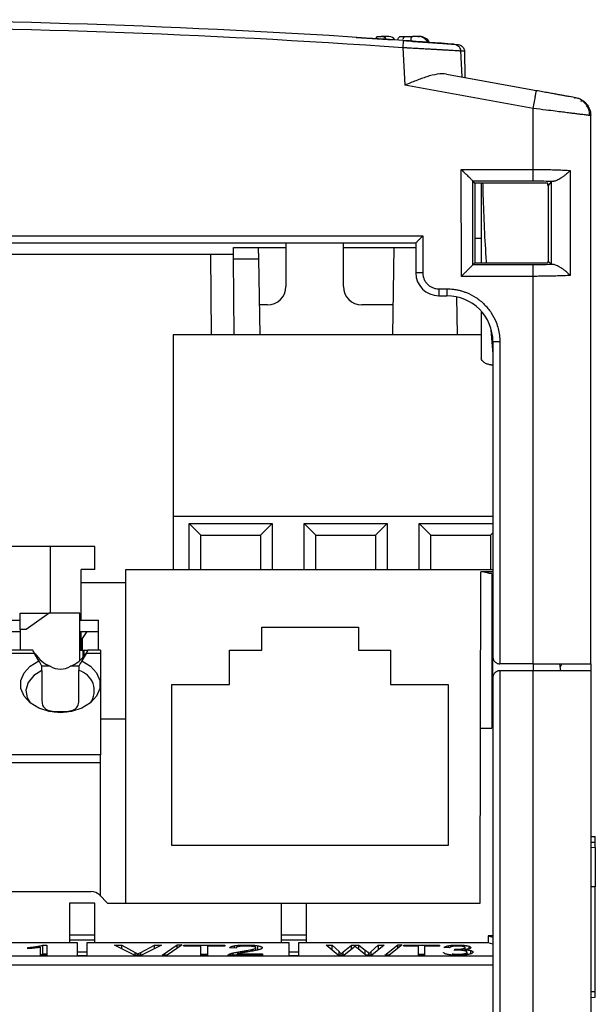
# Model space of a CAD drawing. Header units: inches. Extents: x 0 to 559, y 0 to 432.
# Tile 10 of 23: x 221 to 246, y 144 to 187. Entities that reach past the tile are written whole.
import ezdxf

# ---------------------------------------------------------------- set-up
doc = ezdxf.new("R2010")
doc.units = ezdxf.units.IN
doc.header["$LTSCALE"] = 10
doc.header["$MEASUREMENT"] = 0

msp = doc.modelspace()

# ---------------------------------------------------------------- linework, layer by layer
for p, q in [((235.358, 186.051), (236.966, 185.938)), ((236.305, 186.093), (236.435, 186.093)), ((236.78, 186.093), (236.435, 186.093)), ((237.291, 186.093), (237.513, 186.093)), ((237.513, 186.093), (237.676, 186.093)), ((237.726, 185.968), (237.726, 185.891)), ((237.823, 185.878), (239.785, 185.739)), ((238.031, 186.093), (237.85, 186.093)), ((238.031, 186.093), (238.107, 186.093)), ((237.38, 185.615), (237.466, 183.974)), ((239.892, 185.469), (239.951, 184.336)), ((240.062, 185.445), (240.082, 184.312)), ((239.277, 184.458), (243.191, 183.747)), ((243.048, 182.96), (237.466, 183.974)), ((244.414, 183.524), (244.685, 183.475)), ((244.808, 183.453), (244.891, 183.438)), ((244.884, 183.423), (244.838, 183.392)), ((244.891, 183.438), (245.029, 183.387)), ((243.048, 180.311), (243.048, 182.96)), ((245.537, 182.651), (245.537, 182.773)), ((245.537, 182.657), (245.537, 182.773)), ((245.548, 182.651), (245.456, 182.662)), ((245.548, 158.818), (245.548, 182.651)), ((239.923, 180.312), (243.048, 180.311)), ((239.925, 175.663), (239.923, 180.312)), ((244.654, 180.266), (244.65, 175.7)), ((240.42, 179.813), (243.048, 179.814)), ((240.423, 176.161), (240.42, 179.813)), ((240.514, 179.71), (240.42, 179.813)), ((243.834, 179.768), (243.698, 179.618)), ((243.834, 179.768), (243.832, 176.198)), ((243.682, 179.71), (240.514, 179.71)), ((240.514, 179.71), (240.515, 177.618)), ((240.783, 179.71), (240.784, 176.244)), ((243.682, 179.618), (243.682, 179.71)), ((184.848, 177.418), (238.248, 177.418)), ((238.248, 177.418), (238.248, 175.818)), ((240.515, 177.618), (240.515, 176.244)), ((240.515, 177.318), (240.784, 177.318)), ((185.148, 177.118), (237.948, 177.118)), ((230.019, 176.918), (231.098, 176.918)), ((231.098, 176.918), (232.298, 176.918)), ((232.298, 177.118), (232.298, 175.218)), ((234.798, 175.218), (234.798, 177.118)), ((234.798, 176.918), (236.998, 176.918)), ((236.998, 176.918), (236.931, 173.118)), ((236.998, 176.918), (237.948, 176.918)), ((237.948, 177.118), (237.948, 175.818)), ((230.022, 176.618), (218.548, 176.618)), ((229.022, 176.618), (229.052, 173.118)), ((230.023, 176.427), (231.106, 176.427)), ((230.052, 173.118), (230.023, 176.427)), ((231.106, 176.427), (231.164, 173.118)), ((240.515, 176.244), (240.423, 176.161)), ((243.048, 176.161), (240.423, 176.161)), ((240.515, 176.244), (241.298, 176.244)), ((241.298, 176.245), (243.682, 176.245)), ((241.298, 176.244), (241.298, 176.245)), ((243.682, 176.318), (243.682, 176.245)), ((243.698, 176.318), (243.682, 176.318)), ((243.698, 176.318), (243.832, 176.198)), ((238.248, 175.818), (237.948, 175.818)), ((243.048, 175.663), (239.925, 175.663)), ((243.048, 158.818), (243.048, 175.663)), ((238.948, 175.118), (239.298, 175.118)), ((238.948, 175.118), (238.948, 174.818)), ((239.298, 175.118), (239.298, 174.818)), ((238.948, 174.818), (239.298, 174.818)), ((239.764, 173.118), (239.735, 174.77)), ((231.498, 174.418), (231.141, 174.418)), ((236.954, 174.418), (235.598, 174.418)), ((240.785, 174.156), (240.785, 172.077)), ((240.785, 173.118), (227.398, 173.118)), ((227.398, 173.118), (227.398, 165.223)), ((241.203, 173.327), (241.298, 172.276)), ((241.298, 172.818), (241.298, 159.118)), ((241.598, 172.818), (241.298, 172.818)), ((241.598, 172.818), (241.598, 158.818)), ((241.223, 171.818), (241.298, 171.818)), ((241.298, 165.223), (227.398, 165.223)), ((227.398, 165.223), (227.398, 162.918)), ((228.098, 162.918), (228.098, 164.918)), ((228.098, 164.918), (228.598, 164.418)), ((228.098, 164.918), (231.698, 164.918)), ((231.198, 164.418), (231.698, 164.918)), ((231.698, 164.918), (231.698, 162.918)), ((233.098, 164.918), (233.598, 164.418)), ((233.098, 162.918), (233.098, 164.918)), ((233.098, 164.918), (236.698, 164.918)), ((236.198, 164.418), (236.698, 164.918)), ((236.698, 164.918), (236.698, 162.918)), ((238.098, 164.918), (241.298, 164.918)), ((238.098, 162.918), (238.098, 164.918)), ((238.098, 164.918), (238.598, 164.418)), ((228.598, 162.918), (228.598, 164.418)), ((228.598, 164.418), (231.198, 164.418)), ((231.198, 164.418), (231.198, 162.918)), ((233.598, 162.918), (233.598, 164.418)), ((233.598, 164.418), (236.198, 164.418)), ((236.198, 164.418), (236.198, 162.918)), ((238.598, 164.418), (241.198, 164.418)), ((238.598, 162.918), (238.598, 164.418)), ((241.198, 164.418), (241.298, 164.518)), ((241.198, 164.418), (241.198, 162.918)), ((222.048, 163.918), (219.048, 163.918)), ((223.998, 163.918), (222.048, 163.918)), ((222.048, 163.918), (222.048, 161.018)), ((223.998, 162.918), (223.998, 163.918)), ((223.998, 162.918), (223.398, 162.918)), ((223.398, 160.718), (223.398, 162.918)), ((225.348, 148.418), (225.348, 162.918)), ((225.348, 162.918), (241.298, 162.918)), ((240.76, 156.018), (240.772, 162.818)), ((240.86, 162.818), (240.772, 162.818)), ((241.298, 162.818), (240.86, 162.818)), ((241.248, 162.742), (241.248, 156.018)), ((223.398, 162.353), (225.348, 162.353)), ((220.748, 161.018), (222.009, 161.018)), ((220.748, 160.318), (220.748, 161.018)), ((222.009, 161.018), (221.009, 160.318)), ((223.348, 161.018), (222.009, 161.018)), ((223.348, 158.971), (223.348, 161.018)), ((219.848, 160.718), (220.748, 160.718)), ((223.348, 160.718), (224.148, 160.718)), ((224.148, 160.218), (224.148, 160.718)), ((219.848, 160.218), (220.748, 160.218)), ((220.748, 160.318), (220.748, 159.418)), ((221.009, 160.318), (220.748, 160.318)), ((223.348, 160.218), (224.148, 160.218)), ((223.398, 159.418), (223.398, 160.218)), ((223.648, 160.218), (223.448, 159.918)), ((224.148, 159.418), (224.148, 160.218)), ((231.248, 160.418), (235.448, 160.418)), ((231.248, 159.418), (231.248, 160.418)), ((235.448, 160.418), (235.448, 159.418)), ((223.398, 159.918), (223.448, 159.918)), ((223.448, 159.918), (223.448, 159.418)), ((221.378, 159.272), (220.117, 159.272)), ((221.294, 159.418), (220.202, 159.418)), ((221.564, 158.949), (221.378, 159.272)), ((223.348, 159.418), (223.478, 159.418)), ((223.617, 159.272), (223.431, 158.949)), ((223.478, 159.418), (223.531, 159.418)), ((223.531, 159.418), (223.702, 159.418)), ((224.248, 159.272), (223.617, 159.272)), ((224.248, 159.418), (223.702, 159.418)), ((224.248, 159.418), (224.248, 159.272)), ((224.248, 159.272), (224.248, 154.865)), ((229.848, 157.918), (229.848, 159.418)), ((229.848, 159.418), (231.248, 159.418)), ((235.448, 159.418), (236.848, 159.418)), ((236.848, 159.418), (236.848, 157.918)), ((223.538, 159.218), (223.538, 159.172)), ((223.573, 159.218), (223.538, 159.218)), ((241.298, 158.218), (241.298, 159.118)), ((243.048, 158.818), (241.598, 158.818)), ((243.048, 158.818), (243.048, 158.518)), ((244.248, 158.518), (244.202, 158.818)), ((244.298, 158.818), (244.222, 158.683)), ((245.548, 158.818), (245.548, 158.518)), ((222.058, 158.718), (221.698, 158.718)), ((221.698, 158.533), (221.698, 157.213)), ((223.298, 158.718), (222.938, 158.718)), ((223.298, 157.213), (223.298, 158.533)), ((241.598, 158.518), (241.598, 136.818)), ((243.048, 158.518), (241.598, 158.518)), ((243.048, 125.218), (243.048, 158.518)), ((245.548, 158.518), (243.048, 158.518)), ((245.548, 158.518), (245.548, 125.218)), ((241.298, 158.218), (241.298, 136.818)), ((227.348, 150.918), (227.348, 157.918)), ((227.348, 157.918), (229.848, 157.918)), ((236.848, 157.918), (239.348, 157.918)), ((239.348, 157.918), (239.348, 150.918)), ((225.348, 156.418), (224.248, 156.418)), ((240.747, 148.418), (240.76, 156.018)), ((240.76, 156.018), (241.248, 156.018)), ((224.248, 154.865), (182.337, 154.865)), ((224.248, 154.511), (224.248, 154.865)), ((224.248, 154.511), (182.338, 154.511)), ((224.248, 148.718), (224.248, 154.511)), ((245.548, 151.318), (245.748, 151.308)), ((245.748, 151.068), (245.748, 151.308)), ((239.348, 150.918), (227.348, 150.918)), ((245.548, 151.068), (245.748, 151.068)), ((245.748, 150.829), (245.548, 150.818)), ((245.748, 150.829), (245.748, 151.068)), ((245.748, 150.829), (245.748, 149.118)), ((245.748, 149.118), (245.548, 149.118)), ((245.748, 144.568), (245.748, 149.118)), ((182.348, 148.918), (223.841, 148.918)), ((224.194, 148.772), (224.548, 148.418)), ((223.998, 148.418), (222.898, 148.418)), ((222.898, 148.418), (222.898, 147.019)), ((223.998, 147.019), (223.998, 148.418)), ((224.548, 148.418), (232.098, 148.418)), ((232.098, 148.418), (233.198, 148.418)), ((232.098, 148.418), (232.098, 147.019)), ((233.198, 147.019), (233.198, 148.418)), ((233.198, 148.418), (240.747, 148.418)), ((223.998, 147.019), (222.898, 147.019)), ((222.898, 147.019), (222.898, 146.821)), ((222.898, 146.821), (223.998, 146.821)), ((222.898, 146.821), (222.898, 146.688)), ((223.998, 146.821), (223.998, 147.019)), ((223.998, 146.688), (223.998, 146.821)), ((233.198, 147.019), (232.098, 147.019)), ((232.098, 147.019), (232.098, 146.821)), ((232.098, 146.821), (233.198, 146.821)), ((232.098, 146.821), (232.098, 146.688)), ((233.198, 146.821), (233.198, 147.019)), ((233.198, 146.688), (233.198, 146.821)), ((241.085, 146.992), (241.085, 146.688)), ((241.085, 146.992), (241.298, 146.934)), ((241.298, 146.992), (241.085, 146.992)), ((222.898, 146.688), (214.798, 146.688)), ((221.083, 146.434), (221.083, 146.486)), ((221.633, 146.156), (221.633, 146.499)), ((221.731, 146.596), (221.908, 146.596)), ((221.731, 146.191), (221.731, 146.596)), ((221.908, 146.596), (221.908, 146.156)), ((223.248, 146.688), (222.898, 146.688)), ((223.248, 146.124), (223.248, 146.688)), ((223.648, 146.688), (223.648, 146.124)), ((223.998, 146.688), (223.648, 146.688)), ((232.098, 146.688), (223.998, 146.688)), ((224.848, 146.594), (225.169, 146.594)), ((225.716, 146.156), (224.848, 146.594)), ((225.169, 146.594), (225.751, 146.276)), ((225.169, 146.432), (225.169, 146.594)), ((225.989, 146.276), (226.594, 146.594)), ((226.897, 146.594), (226.02, 146.156)), ((226.594, 146.594), (226.897, 146.594)), ((226.594, 146.443), (226.594, 146.594)), ((226.921, 146.148), (227.571, 146.602)), ((227.791, 146.602), (227.143, 146.148)), ((227.571, 146.602), (227.791, 146.602)), ((227.571, 146.448), (227.571, 146.602)), ((227.864, 146.594), (229.639, 146.594)), ((227.864, 146.543), (227.864, 146.594)), ((228.602, 146.543), (227.864, 146.543)), ((228.602, 146.156), (228.602, 146.543)), ((229.639, 146.543), (228.898, 146.543)), ((228.898, 146.543), (228.898, 146.156)), ((229.639, 146.594), (229.639, 146.543)), ((230.131, 146.464), (229.849, 146.469)), ((230.067, 146.465), (230.067, 146.564)), ((230.863, 146.337), (230.863, 146.411)), ((230.992, 146.38), (230.992, 146.476)), ((231.086, 146.384), (231.086, 146.561)), ((232.448, 146.688), (232.098, 146.688)), ((232.448, 146.124), (232.448, 146.688)), ((232.848, 146.688), (232.848, 146.124)), ((233.198, 146.688), (232.848, 146.688)), ((241.085, 146.688), (233.198, 146.688)), ((234.048, 146.594), (234.314, 146.594)), ((234.568, 146.156), (234.048, 146.594)), ((234.314, 146.594), (234.612, 146.307)), ((234.314, 146.37), (234.314, 146.594)), ((234.783, 146.298), (235.156, 146.594)), ((235.246, 146.488), (234.832, 146.156)), ((235.156, 146.594), (235.469, 146.594)), ((235.156, 146.416), (235.156, 146.594)), ((235.78, 146.156), (235.367, 146.49)), ((235.469, 146.594), (235.75, 146.372)), ((235.469, 146.408), (235.469, 146.594)), ((236, 146.312), (236.307, 146.594)), ((236.568, 146.594), (236.03, 146.156)), ((236.307, 146.594), (236.568, 146.594)), ((236.307, 146.594), (236.307, 146.382)), ((236.599, 146.148), (237.167, 146.602)), ((237.359, 146.602), (236.792, 146.148)), ((237.167, 146.602), (237.359, 146.602)), ((237.167, 146.448), (237.167, 146.602)), ((237.424, 146.594), (238.977, 146.594)), ((237.424, 146.543), (237.424, 146.594)), ((238.069, 146.543), (237.424, 146.543)), ((238.069, 146.156), (238.069, 146.543)), ((238.977, 146.543), (238.329, 146.543)), ((238.329, 146.543), (238.329, 146.156)), ((238.977, 146.594), (238.977, 146.543)), ((239.412, 146.473), (239.171, 146.482)), ((239.372, 146.474), (239.372, 146.566)), ((239.622, 146.363), (239.648, 146.411)), ((239.964, 146.361), (239.964, 146.428)), ((240.056, 146.513), (240.056, 146.581)), ((240.064, 146.344), (240.064, 146.393)), ((240.087, 146.396), (240.087, 146.483)), ((240.262, 146.434), (240.262, 146.539)), ((241.298, 146.631), (241.085, 146.688)), ((241.298, 146.111), (187.798, 146.111)), ((221.731, 146.191), (221.633, 146.168)), ((221.908, 146.156), (221.633, 146.156)), ((221.908, 146.191), (221.731, 146.191)), ((223.648, 146.284), (223.248, 146.284)), ((223.648, 146.124), (223.248, 146.124)), ((226.02, 146.156), (225.716, 146.156)), ((225.751, 146.156), (225.751, 146.276)), ((225.868, 146.156), (225.868, 146.204)), ((225.989, 146.156), (225.989, 146.276)), ((227.143, 146.148), (226.921, 146.148)), ((228.898, 146.19), (228.602, 146.19)), ((228.898, 146.156), (228.602, 146.156)), ((231.277, 146.156), (229.797, 146.156)), ((230.009, 146.156), (230.009, 146.251)), ((230.179, 146.207), (231.277, 146.207)), ((230.179, 146.156), (230.179, 146.207)), ((230.37, 146.25), (230.37, 146.318)), ((231.277, 146.207), (231.277, 146.156)), ((232.848, 146.284), (232.448, 146.284)), ((232.848, 146.124), (232.448, 146.124)), ((234.832, 146.156), (234.568, 146.156)), ((234.612, 146.156), (234.612, 146.307)), ((234.783, 146.156), (234.783, 146.298)), ((235.75, 146.181), (235.75, 146.372)), ((236.03, 146.156), (235.78, 146.156)), ((235.902, 146.156), (235.902, 146.217)), ((236, 146.156), (236, 146.312)), ((236.792, 146.148), (236.599, 146.148)), ((238.329, 146.19), (238.069, 146.19)), ((238.329, 146.156), (238.069, 146.156)), ((240.175, 146.176), (240.175, 146.284)), ((240.334, 146.217), (240.334, 146.356)), ((241.298, 145.726), (187.798, 145.726)), ((245.548, 144.568), (245.748, 144.568)), ((245.548, 144.318), (245.748, 144.329)), ((245.748, 144.329), (245.748, 144.568))]:
    msp.add_line(p, q)
at = {"flags": 128}
for points in [[(237.676, 186.093), (237.763, 186.083), (237.781, 186.079)], [(221.378, 159.272), (221.342, 159.334), (221.316, 159.38), (221.299, 159.409), (221.294, 159.418)], [(223.702, 159.418), (223.696, 159.409), (223.68, 159.38), (223.653, 159.334), (223.617, 159.272)], [(222.498, 156.694), (222.01, 156.744), (221.561, 156.889), (221.189, 157.117), (220.923, 157.411), (220.784, 157.745), (220.785, 158.094), (220.924, 158.428), (221.191, 158.721), (221.564, 158.949)], [(223.431, 158.949), (223.804, 158.721), (224.071, 158.428), (224.211, 158.094), (224.211, 157.745), (224.073, 157.411), (223.807, 157.117), (223.434, 156.889), (222.986, 156.744), (222.498, 156.694)], [(221.698, 158.533), (221.337, 158.307), (221.096, 158.013), (220.999, 157.679), (221.057, 157.341), (221.189, 157.117)]]:
    msp.add_lwpolyline(points, dxfattribs=at)
for centre, radius, start, end in [((211.548, -183.182), 370, 85.9932, 94.0068), ((236.421, 185.785), 0.308, 35.5349, 87.4307), ((236.76, 185.771), 0.322, 31.4189, 86.4581), ((211.548, -183.182), 370, 85.64955, 85.9932), ((238.03, 185.6), 0.493, 28.9103, 89.8356), ((238.106, 185.6), 0.493, 28.1477, 89.8325), ((238.948, 175.818), 1, 180, 270), ((231.498, 175.218), 0.8, 270, 0), ((235.598, 175.218), 0.8, 180, 269.9997), ((239.298, 172.818), 2, 0, 90), ((222.498, 159.386), 0.8, 236.6379, 303.3622), ((223.053, 157.646), 0.92, 324.9475, 74.6049), ((223.841, 148.418), 0.5, 45, 90)]:
    msp.add_arc(centre, radius, start, end)
for centre, major_axis, ratio, start_param, end_param in [((222.498, 160.413), (0, 1.779), 0.816497, 2.267626, 2.83382), ((222.498, 160.413), (0, 1.779), 0.816497, 3.449365, 4.015559), ((223.478, 158.918), (0, 0.5), 0.034921, 5.126844, 6.28324), ((223.531, 159.218), (0, 0.2), 0.034921, 4.712389, 6.283185), ((222.498, 154.618), (0, 2.121), 0.707107, 0, 0.172847), ((222.498, 154.618), (0, 2.121), 0.707107, 6.110339, 6.283185)]:
    msp.add_ellipse(centre, major_axis=major_axis, ratio=ratio, start_param=start_param, end_param=end_param)
for points in [[(185.715, 185.615), (202.92, 186.82), (220.176, 186.82), (237.38, 185.615)], [(239.981, 185.646), (240.031, 185.592), (240.061, 185.519), (240.062, 185.445)], [(243.048, 179.814), (243.355, 179.814), (243.662, 179.807), (243.938, 179.794)], [(243.938, 179.794), (243.879, 179.785), (243.843, 179.777), (243.834, 179.768)], [(243.93, 176.178), (243.657, 176.167), (243.352, 176.161), (243.048, 176.161)], [(243.832, 176.198), (243.84, 176.191), (243.874, 176.184), (243.93, 176.178)], [(221.698, 158.718), (221.653, 158.795), (221.609, 158.872), (221.564, 158.949)], [(223.431, 158.949), (223.387, 158.872), (223.342, 158.795), (223.298, 158.718)], [(221.698, 158.533), (221.698, 158.595), (221.698, 158.656), (221.698, 158.718)], [(223.298, 158.718), (223.298, 158.656), (223.298, 158.595), (223.298, 158.533)]]:
    msp.add_open_spline(points, degree=3)
for points, knots in [([(236.217, 185.968), (236.217, 185.982), (236.218, 185.996), (236.222, 186.009), (236.225, 186.022), (236.23, 186.035), (236.236, 186.046), (236.242, 186.057), (236.25, 186.066), (236.258, 186.074), (236.266, 186.081), (236.276, 186.087), (236.286, 186.09), (236.292, 186.092), (236.298, 186.093), (236.305, 186.093)], [0, 0, 0, 0, 0.000041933, 0.000041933, 0.000041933, 0.0000838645, 0.0000838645, 0.0000838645, 0.0001258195, 0.0001258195, 0.0001258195, 0.0001678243, 0.0001678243, 0.0001678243, 0.0001953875, 0.0001953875, 0.0001953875, 0.0001953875]), ([(237.18, 185.968), (237.18, 185.982), (237.182, 185.996), (237.186, 186.009), (237.19, 186.022), (237.196, 186.035), (237.204, 186.046), (237.212, 186.057), (237.221, 186.066), (237.232, 186.074), (237.243, 186.081), (237.254, 186.087), (237.267, 186.09), (237.275, 186.092), (237.283, 186.093), (237.291, 186.093)], [0, 0, 0, 0, 0.000041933, 0.000041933, 0.000041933, 0.0000838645, 0.0000838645, 0.0000838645, 0.0001258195, 0.0001258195, 0.0001258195, 0.0001678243, 0.0001678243, 0.0001678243, 0.0001953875, 0.0001953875, 0.0001953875, 0.0001953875]), ([(237.401, 185.914), (237.401, 185.914), (237.399, 185.885), (237.391, 185.768), (237.385, 185.685), (237.38, 185.615)], [0, 0, 0, 0, 0.5, 0.5, 1, 1, 1, 1]), ([(237.401, 185.914), (237.449, 185.911), (237.545, 185.904), (237.687, 185.894), (237.829, 185.884), (237.969, 185.874), (238.108, 185.864), (238.337, 185.847), (238.64, 185.825), (238.979, 185.8), (239.256, 185.779), (239.437, 185.766), (239.546, 185.757), (239.604, 185.753), (239.611, 185.752), (239.615, 185.752)], [0, 0, 0, 0, 0.0414968, 0.0828528, 0.1242468, 0.1658572, 0.2078595, 0.2504245, 0.3774866, 0.5029585, 0.6274201, 0.7540669, 0.8371009, 0.9186056, 1, 1, 1, 1]), ([(237.402, 185.968), (237.402, 185.982), (237.404, 185.996), (237.408, 186.009), (237.412, 186.022), (237.418, 186.035), (237.426, 186.046), (237.434, 186.057), (237.443, 186.066), (237.454, 186.074), (237.464, 186.081), (237.476, 186.087), (237.488, 186.09), (237.496, 186.092), (237.505, 186.093), (237.513, 186.093)], [0, 0, 0, 0, 0.000041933, 0.000041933, 0.000041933, 0.0000838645, 0.0000838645, 0.0000838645, 0.0001258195, 0.0001258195, 0.0001258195, 0.0001678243, 0.0001678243, 0.0001678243, 0.0001953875, 0.0001953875, 0.0001953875, 0.0001953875]), ([(237.85, 186.093), (237.836, 186.093), (237.822, 186.09), (237.809, 186.086), (237.796, 186.081), (237.783, 186.074), (237.773, 186.065), (237.762, 186.057), (237.752, 186.046), (237.745, 186.034), (237.738, 186.022), (237.732, 186.009), (237.729, 185.995), (237.727, 185.986), (237.726, 185.977), (237.726, 185.968)], [0, 0, 0, 0, 0.0000420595, 0.0000420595, 0.0000420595, 0.0000841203, 0.0000841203, 0.0000841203, 0.0001261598, 0.0001261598, 0.0001261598, 0.0001681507, 0.0001681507, 0.0001681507, 0.0001953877, 0.0001953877, 0.0001953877, 0.0001953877]), ([(237.38, 185.615), (237.433, 185.612), (237.537, 185.606), (237.69, 185.597), (237.836, 185.589), (237.975, 185.581), (238.108, 185.574), (238.233, 185.566), (238.351, 185.56), (238.462, 185.553), (238.565, 185.547), (238.662, 185.542), (238.752, 185.536), (238.835, 185.532), (238.911, 185.527), (238.981, 185.523), (239.045, 185.519), (239.104, 185.516), (239.223, 185.509), (239.39, 185.499), (239.576, 185.488), (239.72, 185.479), (239.819, 185.473), (239.88, 185.469), (239.888, 185.469), (239.891, 185.469)], [0, 0, 0, 0, 0.040282, 0.07923, 0.116826, 0.153066, 0.187954, 0.221494, 0.25369, 0.284544, 0.314056, 0.342226, 0.369051, 0.394531, 0.418666, 0.441455, 0.4629, 0.482999, 0.501753, 0.589727, 0.675734, 0.759753, 0.841793, 0.921884, 1, 1, 1, 1]), ([(239.615, 185.752), (239.687, 185.747), (239.756, 185.714), (239.857, 185.611), (239.888, 185.541), (239.892, 185.469)], [0, 0, 0, 0, 0.5, 0.5, 1, 1, 1, 1]), ([(239.785, 185.739), (239.859, 185.734), (239.93, 185.7), (240.031, 185.592), (240.061, 185.519), (240.062, 185.445)], [0, 0, 0, 0, 0.5, 0.5, 1, 1, 1, 1]), ([(240.062, 185.445), (240.058, 185.446), (240.049, 185.447), (239.981, 185.448), (239.913, 185.447), (239.88, 185.447)], [0, 0, 0, 0, 0.3362135, 0.6724234, 1, 1, 1, 1]), ([(239.277, 184.458), (239.156, 184.48), (239.022, 184.474), (238.736, 184.427), (238.587, 184.387), (238.274, 184.288), (238.115, 184.231), (237.874, 184.138), (237.794, 184.106), (237.631, 184.041), (237.547, 184.007), (237.466, 183.974)], [0, 0, 0, 0, 0.25, 0.25, 0.5, 0.5, 0.75, 0.75, 0.875, 0.875, 1, 1, 1, 1]), ([(243.048, 182.96), (243.085, 183.166), (243.122, 183.371), (243.175, 183.662), (243.191, 183.747), (243.191, 183.747)], [0, 0, 0, 0, 0.5, 0.5, 1, 1, 1, 1]), ([(244.422, 183.51), (244.354, 183.522), (244.157, 183.558), (243.727, 183.636), (243.368, 183.702), (243.189, 183.734)], [0, 0, 0, 0, 0.206844, 0.603398, 1, 1, 1, 1]), ([(243.191, 183.747), (243.235, 183.739), (243.323, 183.723), (243.455, 183.699), (243.585, 183.675), (243.714, 183.652), (243.87, 183.623), (244.045, 183.591), (244.234, 183.557), (244.343, 183.537), (244.398, 183.527)], [0, 0, 0, 0, 0.098999, 0.19777, 0.296922, 0.397056, 0.498757, 0.667234, 0.833331, 1, 1, 1, 1]), ([(244.894, 183.424), (244.815, 183.438), (244.697, 183.46), (244.489, 183.497), (244.422, 183.51)], [0, 0, 0, 0, 0.676383, 1, 1, 1, 1]), ([(244.891, 183.438), (245.071, 183.405), (245.239, 183.308), (245.476, 183.028), (245.545, 182.847), (245.548, 182.664)], [0, 0, 0, 0, 0.5, 0.5, 1, 1, 1, 1]), ([(245.135, 183.265), (245.142, 183.29), (245.157, 183.34), (245.07, 183.38), (245.028, 183.4)], [0, 0, 0, 0, 0.517233, 1, 1, 1, 1]), ([(245.494, 182.66), (245.496, 182.685), (245.504, 182.79), (245.447, 182.976), (245.324, 183.192), (245.192, 183.291), (245.127, 183.34)], [0, 0, 0, 0, 0.090607, 0.389001, 0.697005, 1, 1, 1, 1]), ([(245.456, 182.662), (245.437, 182.665), (245.396, 182.67), (245.187, 182.695), (244.992, 182.719), (244.809, 182.742), (244.587, 182.769), (244.316, 182.803), (243.99, 182.843), (243.566, 182.896), (243.238, 182.936), (243.048, 182.96)], [0, 0, 0, 0, 0.135523, 0.279425, 0.352951, 0.427477, 0.516682, 0.611938, 0.713249, 0.833641, 1, 1, 1, 1]), ([(239.923, 180.312), (239.923, 180.311), (239.936, 180.298), (239.972, 180.264), (240.042, 180.191), (240.127, 180.106), (240.209, 180.023), (240.277, 179.956), (240.333, 179.9), (240.377, 179.856), (240.408, 179.826), (240.416, 179.817), (240.42, 179.813)], [0, 0, 0, 0, 0.000302, 0.060998, 0.165882, 0.334069, 0.468288, 0.581291, 0.699057, 0.806945, 0.906576, 1, 1, 1, 1]), ([(243.048, 179.814), (243.048, 179.825), (243.048, 179.884), (243.048, 180.066), (243.048, 180.188), (243.048, 180.311)], [0, 0, 0, 0, 0.5, 0.5, 1, 1, 1, 1]), ([(243.048, 180.311), (243.099, 180.311), (243.201, 180.311), (243.354, 180.31), (243.507, 180.308), (243.66, 180.305), (243.811, 180.302), (243.96, 180.298), (244.107, 180.293), (244.251, 180.288), (244.391, 180.281), (244.526, 180.274), (244.611, 180.269), (244.654, 180.266)], [0, 0, 0, 0, 0.087402, 0.1755, 0.264295, 0.35379, 0.443987, 0.534887, 0.626492, 0.718804, 0.811825, 0.905556, 1, 1, 1, 1]), ([(244.653, 180.266), (244.638, 180.25), (244.603, 180.21), (244.538, 180.146), (244.453, 180.074), (244.357, 180.002), (244.257, 179.935), (244.161, 179.879), (244.074, 179.835), (243.997, 179.805), (243.957, 179.797), (243.938, 179.794)], [0, 0, 0, 0, 0.079097, 0.190451, 0.310213, 0.444717, 0.568679, 0.691555, 0.803433, 0.90566, 1, 1, 1, 1]), ([(240.851, 179.71), (240.854, 179.597), (240.881, 178.522), (240.932, 177.366), (241.001, 176.325), (241.006, 176.244)], [0, 0, 0, 0, 0.0977262, 0.9303513, 1, 1, 1, 1]), ([(243.692, 179.618), (243.693, 179.153), (243.697, 178.053), (243.698, 176.953), (243.698, 176.318)], [0, 0, 0, 0, 0.423162, 1, 1, 1, 1]), ([(238.248, 177.418), (238.231, 177.401), (238.2, 177.371), (238.16, 177.331), (238.118, 177.289), (238.075, 177.246), (238.026, 177.196), (237.984, 177.155), (237.953, 177.124), (237.95, 177.12), (237.948, 177.118)], [0, 0, 0, 0, 0.124863, 0.225808, 0.302841, 0.445756, 0.569504, 0.728754, 0.870291, 1, 1, 1, 1]), ([(230.023, 176.427), (230.023, 176.449), (230.023, 176.491), (230.022, 176.554), (230.022, 176.614), (230.021, 176.671), (230.021, 176.725), (230.02, 176.782), (230.02, 176.837), (230.019, 176.882), (230.019, 176.914), (230.019, 176.917), (230.019, 176.918)], [0, 0, 0, 0, 0.083627, 0.165285, 0.246371, 0.32831, 0.412484, 0.50017, 0.617467, 0.74999, 0.871198, 1, 1, 1, 1]), ([(231.098, 176.918), (231.098, 176.917), (231.098, 176.916), (231.098, 176.902), (231.098, 176.88), (231.099, 176.849), (231.1, 176.804), (231.101, 176.739), (231.102, 176.649), (231.104, 176.544), (231.106, 176.466), (231.106, 176.427)], [0, 0, 0, 0, 0.087959, 0.173731, 0.258924, 0.345178, 0.434075, 0.565738, 0.700494, 0.849426, 1, 1, 1, 1]), ([(239.925, 175.663), (239.944, 175.683), (239.982, 175.72), (240.034, 175.772), (240.08, 175.818), (240.138, 175.875), (240.203, 175.941), (240.275, 176.013), (240.334, 176.072), (240.38, 176.118), (240.412, 176.149), (240.419, 176.157), (240.423, 176.161)], [0, 0, 0, 0, 0.09127, 0.173134, 0.245597, 0.308668, 0.448684, 0.569747, 0.691488, 0.802562, 0.904671, 1, 1, 1, 1]), ([(243.048, 175.663), (243.048, 175.787), (243.048, 175.911), (243.048, 176.094), (243.048, 176.152), (243.048, 176.161)], [0, 0, 0, 0, 0.5, 0.5, 1, 1, 1, 1]), ([(244.65, 175.7), (244.632, 175.719), (244.574, 175.784), (244.472, 175.876), (244.352, 175.967), (244.25, 176.036), (244.153, 176.094), (244.063, 176.139), (243.987, 176.168), (243.948, 176.174), (243.93, 176.178)], [0, 0, 0, 0, 0.091125, 0.306421, 0.447081, 0.565411, 0.694038, 0.807955, 0.909191, 1, 1, 1, 1]), ([(238.248, 175.818), (238.248, 175.795), (238.25, 175.75), (238.26, 175.682), (238.277, 175.616), (238.308, 175.529), (238.362, 175.427), (238.449, 175.32), (238.555, 175.232), (238.677, 175.168), (238.81, 175.126), (238.902, 175.121), (238.948, 175.118)], [0, 0, 0, 0, 0.062153, 0.124137, 0.186569, 0.250054, 0.375341, 0.499989, 0.62394, 0.74909, 0.874546, 1, 1, 1, 1]), ([(244.65, 175.7), (244.607, 175.697), (244.522, 175.693), (244.387, 175.687), (244.248, 175.682), (244.104, 175.678), (243.958, 175.674), (243.809, 175.67), (243.658, 175.668), (243.506, 175.666), (243.353, 175.664), (243.2, 175.663), (243.098, 175.663), (243.048, 175.663)], [0, 0, 0, 0, 0.094418, 0.18813, 0.281138, 0.373444, 0.465047, 0.55595, 0.646154, 0.73566, 0.824468, 0.912581, 1, 1, 1, 1]), ([(239.298, 175.118), (239.346, 175.117), (239.443, 175.116), (239.586, 175.102), (239.728, 175.079), (239.869, 175.048), (240.008, 175.007), (240.246, 174.922), (240.569, 174.755), (240.934, 174.456), (241.234, 174.091), (241.423, 173.724), (241.531, 173.392), (241.588, 173.108), (241.594, 172.915), (241.598, 172.818)], [0, 0, 0, 0, 0.040213, 0.080141, 0.119944, 0.159781, 0.199812, 0.240194, 0.369794, 0.500052, 0.629607, 0.759909, 0.83998, 0.91958, 1, 1, 1, 1]), ([(241.223, 171.818), (241.2, 171.819), (241.153, 171.821), (241.083, 171.837), (241.014, 171.862), (240.947, 171.899), (240.884, 171.948), (240.828, 172.007), (240.8, 172.054), (240.785, 172.077)], [0, 0, 0, 0, 0.129732, 0.26384, 0.402322, 0.54518, 0.692412, 0.844019, 1, 1, 1, 1]), ([(241.248, 162.742), (241.233, 162.742), (241.201, 162.744), (241.148, 162.752), (241.089, 162.764), (241.009, 162.785), (240.927, 162.81), (240.88, 162.816), (240.86, 162.818)], [0, 0, 0, 0, 0.094957, 0.210796, 0.348028, 0.50695, 0.793399, 1, 1, 1, 1]), ([(241.298, 159.118), (241.298, 159.101), (241.3, 159.071), (241.31, 159.031), (241.326, 158.989), (241.35, 158.946), (241.392, 158.896), (241.448, 158.855), (241.521, 158.824), (241.573, 158.82), (241.598, 158.818)], [0, 0, 0, 0, 0.124863, 0.225808, 0.302841, 0.445756, 0.569504, 0.728754, 0.870291, 1, 1, 1, 1]), ([(243.048, 158.818), (243.375, 158.818), (243.702, 158.818), (244.307, 158.818), (244.584, 158.818), (245.047, 158.818), (245.232, 158.818), (245.483, 158.818), (245.548, 158.818), (245.548, 158.818)], [0, 0, 0, 0, 0.25, 0.25, 0.5, 0.5, 0.75, 0.75, 1, 1, 1, 1]), ([(241.598, 158.518), (241.583, 158.518), (241.552, 158.516), (241.508, 158.505), (241.464, 158.488), (241.423, 158.464), (241.384, 158.431), (241.348, 158.388), (241.322, 158.34), (241.302, 158.282), (241.299, 158.242), (241.298, 158.218)], [0, 0, 0, 0, 0.077905, 0.159284, 0.245698, 0.338453, 0.438609, 0.560925, 0.703111, 0.82517, 1, 1, 1, 1]), ([(221.698, 157.213), (221.698, 157.131), (221.71, 157.056), (221.771, 156.927), (221.822, 156.874), (221.966, 156.797), (222.058, 156.774), (222.265, 156.745), (222.381, 156.74), (222.498, 156.74)], [0, 0, 0, 0, 0.25, 0.25, 0.5, 0.5, 0.75, 0.75, 1, 1, 1, 1]), ([(222.498, 156.74), (222.614, 156.74), (222.729, 156.745), (222.937, 156.774), (223.029, 156.797), (223.172, 156.873), (223.223, 156.925), (223.286, 157.056), (223.298, 157.131), (223.298, 157.213)], [0, 0, 0, 0, 0.25, 0.25, 0.5, 0.5, 0.75, 0.75, 1, 1, 1, 1]), ([(221.083, 146.486), (221.121, 146.49), (221.196, 146.497), (221.3, 146.509), (221.398, 146.523), (221.457, 146.533), (221.487, 146.538)], [0, 0, 0, 0, 0.253691, 0.503915, 0.752173, 1, 1, 1, 1]), ([(221.372, 146.462), (221.322, 146.456), (221.23, 146.446), (221.129, 146.438), (221.083, 146.434)], [0, 0, 0, 0, 0.547136, 1, 1, 1, 1]), ([(221.633, 146.499), (221.616, 146.496), (221.58, 146.489), (221.518, 146.48), (221.449, 146.471), (221.398, 146.465), (221.372, 146.462)], [0, 0, 0, 0, 0.2234821, 0.4640474, 0.7226347, 1, 1, 1, 1]), ([(221.487, 146.538), (221.539, 146.547), (221.636, 146.565), (221.701, 146.586), (221.731, 146.596)], [0, 0, 0, 0, 0.533078, 1, 1, 1, 1]), ([(229.849, 146.469), (229.853, 146.476), (229.86, 146.489), (229.883, 146.507), (229.914, 146.524), (229.955, 146.539), (230.005, 146.552), (230.046, 146.56), (230.067, 146.564)], [0, 0, 0, 0, 0.1948514, 0.3760528, 0.5451178, 0.7039074, 0.8546634, 1, 1, 1, 1]), ([(230.067, 146.564), (230.085, 146.567), (230.122, 146.572), (230.185, 146.58), (230.253, 146.586), (230.327, 146.591), (230.405, 146.594), (230.489, 146.596), (230.547, 146.596), (230.576, 146.596)], [0, 0, 0, 0, 0.14044, 0.277994, 0.414907, 0.553456, 0.69584, 0.844089, 1, 1, 1, 1]), ([(230.252, 146.528), (230.239, 146.526), (230.213, 146.52), (230.183, 146.511), (230.16, 146.5), (230.143, 146.489), (230.133, 146.477), (230.132, 146.468), (230.131, 146.464)], [0, 0, 0, 0, 0.147747, 0.299953, 0.459197, 0.627737, 0.80748, 1, 1, 1, 1]), ([(230.57, 146.552), (230.549, 146.551), (230.507, 146.551), (230.447, 146.549), (230.391, 146.546), (230.339, 146.541), (230.292, 146.536), (230.266, 146.531), (230.252, 146.528)], [0, 0, 0, 0, 0.175862, 0.342839, 0.504651, 0.66538, 0.829184, 1, 1, 1, 1]), ([(230.37, 146.318), (230.426, 146.327), (230.531, 146.344), (230.669, 146.369), (230.78, 146.39), (230.837, 146.404), (230.863, 146.411)], [0, 0, 0, 0, 0.314195, 0.585144, 0.813422, 1, 1, 1, 1]), ([(230.874, 146.529), (230.858, 146.532), (230.827, 146.538), (230.77, 146.544), (230.708, 146.548), (230.641, 146.551), (230.594, 146.551), (230.57, 146.552)], [0, 0, 0, 0, 0.206094, 0.402527, 0.595826, 0.792826, 1, 1, 1, 1]), ([(230.576, 146.596), (230.606, 146.596), (230.664, 146.596), (230.749, 146.594), (230.828, 146.59), (230.901, 146.585), (230.969, 146.579), (231.032, 146.571), (231.068, 146.564), (231.086, 146.561)], [0, 0, 0, 0, 0.154925, 0.302107, 0.443583, 0.58164, 0.718735, 0.857379, 1, 1, 1, 1]), ([(230.863, 146.411), (230.883, 146.416), (230.921, 146.427), (230.961, 146.443), (230.987, 146.46), (230.99, 146.47), (230.992, 146.476)], [0, 0, 0, 0, 0.2761726, 0.532132, 0.7718145, 1, 1, 1, 1]), ([(230.992, 146.476), (230.991, 146.48), (230.989, 146.488), (230.975, 146.499), (230.951, 146.51), (230.918, 146.52), (230.889, 146.526), (230.874, 146.529)], [0, 0, 0, 0, 0.212544, 0.415028, 0.611082, 0.804693, 1, 1, 1, 1]), ([(231.22, 146.423), (231.209, 146.418), (231.188, 146.409), (231.146, 146.396), (231.096, 146.382), (231.056, 146.374), (231.036, 146.369)], [0, 0, 0, 0, 0.22921, 0.471361, 0.727889, 1, 1, 1, 1]), ([(231.086, 146.561), (231.104, 146.558), (231.138, 146.551), (231.18, 146.54), (231.214, 146.528), (231.241, 146.516), (231.26, 146.503), (231.272, 146.489), (231.274, 146.479), (231.274, 146.474)], [0, 0, 0, 0, 0.138148, 0.275339, 0.413137, 0.553085, 0.696656, 0.845217, 1, 1, 1, 1]), ([(231.274, 146.474), (231.274, 146.47), (231.272, 146.461), (231.262, 146.448), (231.245, 146.435), (231.228, 146.427), (231.22, 146.423)], [0, 0, 0, 0, 0.250962, 0.500171, 0.749294, 1, 1, 1, 1]), ([(235.306, 146.541), (235.295, 146.531), (235.276, 146.513), (235.255, 146.496), (235.246, 146.488)], [0, 0, 0, 0, 0.57423, 1, 1, 1, 1]), ([(235.367, 146.49), (235.352, 146.502), (235.331, 146.519), (235.312, 146.536), (235.306, 146.541)], [0, 0, 0, 0, 0.702033, 1, 1, 1, 1]), ([(239.171, 146.482), (239.178, 146.489), (239.19, 146.503), (239.222, 146.522), (239.262, 146.538), (239.31, 146.553), (239.351, 146.562), (239.372, 146.566)], [0, 0, 0, 0, 0.231978, 0.445779, 0.643327, 0.82706, 1, 1, 1, 1]), ([(239.372, 146.566), (239.389, 146.569), (239.424, 146.576), (239.483, 146.583), (239.547, 146.589), (239.614, 146.593), (239.686, 146.596), (239.735, 146.596), (239.761, 146.596)], [0, 0, 0, 0, 0.178996, 0.34815, 0.510907, 0.671126, 0.832846, 1, 1, 1, 1]), ([(239.532, 146.532), (239.521, 146.53), (239.5, 146.525), (239.475, 146.517), (239.453, 146.507), (239.435, 146.497), (239.421, 146.485), (239.415, 146.477), (239.412, 146.473)], [0, 0, 0, 0, 0.135304, 0.28119, 0.439386, 0.611252, 0.797847, 1, 1, 1, 1]), ([(239.766, 146.552), (239.748, 146.552), (239.712, 146.551), (239.66, 146.549), (239.612, 146.545), (239.568, 146.539), (239.544, 146.535), (239.532, 146.532)], [0, 0, 0, 0, 0.197922, 0.389091, 0.581453, 0.78281, 1, 1, 1, 1]), ([(239.648, 146.411), (239.654, 146.41), (239.667, 146.41), (239.68, 146.41), (239.687, 146.41)], [0, 0, 0, 0, 0.482219, 1, 1, 1, 1]), ([(239.687, 146.41), (239.707, 146.41), (239.747, 146.41), (239.805, 146.413), (239.861, 146.416), (239.915, 146.421), (239.947, 146.426), (239.964, 146.428)], [0, 0, 0, 0, 0.195569, 0.388451, 0.583666, 0.786062, 1, 1, 1, 1]), ([(239.761, 146.596), (239.781, 146.596), (239.823, 146.596), (239.884, 146.594), (239.943, 146.591), (240.001, 146.586), (240.037, 146.583), (240.056, 146.581)], [0, 0, 0, 0, 0.195755, 0.390283, 0.587003, 0.789226, 1, 1, 1, 1]), ([(239.997, 146.532), (239.984, 146.535), (239.961, 146.539), (239.918, 146.545), (239.871, 146.549), (239.82, 146.551), (239.784, 146.552), (239.766, 146.552)], [0, 0, 0, 0, 0.216384, 0.417046, 0.609124, 0.800722, 1, 1, 1, 1]), ([(239.964, 146.428), (239.977, 146.43), (240.003, 146.434), (240.034, 146.442), (240.058, 146.451), (240.075, 146.461), (240.085, 146.472), (240.086, 146.479), (240.087, 146.483)], [0, 0, 0, 0, 0.145399, 0.294559, 0.451472, 0.619577, 0.801682, 1, 1, 1, 1]), ([(240.087, 146.483), (240.086, 146.488), (240.084, 146.497), (240.066, 146.51), (240.039, 146.522), (240.011, 146.529), (239.997, 146.532)], [0, 0, 0, 0, 0.271529, 0.524824, 0.76548, 1, 1, 1, 1]), ([(240.056, 146.581), (240.073, 146.579), (240.108, 146.574), (240.154, 146.567), (240.195, 146.558), (240.232, 146.549), (240.252, 146.542), (240.262, 146.539)], [0, 0, 0, 0, 0.1913456, 0.3845008, 0.5820744, 0.7865059, 1, 1, 1, 1]), ([(240.266, 146.43), (240.254, 146.427), (240.23, 146.419), (240.183, 146.409), (240.128, 146.4), (240.085, 146.396), (240.064, 146.393)], [0, 0, 0, 0, 0.257345, 0.506412, 0.752224, 1, 1, 1, 1]), ([(240.064, 146.393), (240.083, 146.392), (240.12, 146.39), (240.172, 146.385), (240.22, 146.38), (240.263, 146.373), (240.302, 146.365), (240.323, 146.359), (240.334, 146.356)], [0, 0, 0, 0, 0.162078, 0.32211, 0.483087, 0.647951, 0.819442, 1, 1, 1, 1]), ([(240.262, 146.539), (240.273, 146.534), (240.295, 146.525), (240.317, 146.511), (240.332, 146.497), (240.333, 146.487), (240.334, 146.482)], [0, 0, 0, 0, 0.249189, 0.497253, 0.746701, 1, 1, 1, 1]), ([(240.334, 146.482), (240.333, 146.478), (240.332, 146.468), (240.319, 146.455), (240.298, 146.442), (240.277, 146.434), (240.266, 146.43)], [0, 0, 0, 0, 0.261431, 0.513379, 0.758579, 1, 1, 1, 1]), ([(225.751, 146.276), (225.772, 146.264), (225.814, 146.24), (225.85, 146.216), (225.868, 146.204)], [0, 0, 0, 0, 0.4999902, 1, 1, 1, 1]), ([(225.868, 146.204), (225.885, 146.215), (225.921, 146.239), (225.966, 146.263), (225.989, 146.276)], [0, 0, 0, 0, 0.476793, 1, 1, 1, 1]), ([(229.797, 146.156), (229.797, 146.16), (229.796, 146.168), (229.807, 146.181), (229.821, 146.189), (229.828, 146.193)], [0, 0, 0, 0, 0.33406, 0.666054, 1, 1, 1, 1]), ([(229.828, 146.193), (229.838, 146.198), (229.859, 146.208), (229.901, 146.223), (229.95, 146.237), (229.989, 146.247), (230.009, 146.251)], [0, 0, 0, 0, 0.2376371, 0.482564, 0.7362453, 1, 1, 1, 1]), ([(230.009, 146.251), (230.032, 146.256), (230.079, 146.267), (230.163, 146.283), (230.26, 146.3), (230.332, 146.312), (230.37, 146.318)], [0, 0, 0, 0, 0.208835, 0.444768, 0.708357, 1, 1, 1, 1]), ([(230.294, 146.237), (230.273, 146.232), (230.23, 146.223), (230.196, 146.212), (230.179, 146.207)], [0, 0, 0, 0, 0.499642, 1, 1, 1, 1]), ([(230.613, 146.292), (230.564, 146.284), (230.479, 146.269), (230.371, 146.251), (230.316, 146.241), (230.294, 146.237)], [0, 0, 0, 0, 0.450818, 0.784067, 1, 1, 1, 1]), ([(231.036, 146.369), (231.011, 146.364), (230.956, 146.352), (230.859, 146.334), (230.743, 146.314), (230.658, 146.299), (230.613, 146.292)], [0, 0, 0, 0, 0.194056, 0.425218, 0.6938, 1, 1, 1, 1]), ([(234.612, 146.307), (234.627, 146.292), (234.657, 146.262), (234.682, 146.232), (234.695, 146.217)], [0, 0, 0, 0, 0.499834, 1, 1, 1, 1]), ([(234.695, 146.217), (234.714, 146.236), (234.743, 146.263), (234.774, 146.29), (234.783, 146.298)], [0, 0, 0, 0, 0.690952, 1, 1, 1, 1]), ([(235.75, 146.372), (235.782, 146.346), (235.844, 146.294), (235.883, 146.242), (235.902, 146.217)], [0, 0, 0, 0, 0.516803, 1, 1, 1, 1]), ([(235.902, 146.217), (235.915, 146.231), (235.945, 146.263), (235.98, 146.295), (236, 146.312)], [0, 0, 0, 0, 0.443982, 1, 1, 1, 1]), ([(239.34, 146.182), (239.325, 146.186), (239.293, 146.192), (239.254, 146.203), (239.22, 146.215), (239.193, 146.228), (239.171, 146.242), (239.155, 146.256), (239.15, 146.266), (239.147, 146.271)], [0, 0, 0, 0, 0.129469, 0.261529, 0.39741, 0.538241, 0.685037, 0.838696, 1, 1, 1, 1]), ([(239.77, 146.148), (239.746, 146.148), (239.698, 146.148), (239.629, 146.15), (239.563, 146.154), (239.501, 146.159), (239.443, 146.165), (239.389, 146.173), (239.357, 146.179), (239.34, 146.182)], [0, 0, 0, 0, 0.144165, 0.28349, 0.420581, 0.558173, 0.698969, 0.845496, 1, 1, 1, 1]), ([(239.528, 146.212), (239.541, 146.21), (239.567, 146.205), (239.613, 146.2), (239.662, 146.195), (239.716, 146.193), (239.753, 146.193), (239.771, 146.192)], [0, 0, 0, 0, 0.2184834, 0.4209319, 0.6137236, 0.8042094, 1, 1, 1, 1]), ([(239.791, 146.369), (239.775, 146.369), (239.739, 146.369), (239.683, 146.367), (239.643, 146.365), (239.622, 146.363)], [0, 0, 0, 0, 0.279063, 0.610928, 1, 1, 1, 1]), ([(240.243, 146.188), (240.225, 146.184), (240.19, 146.177), (240.13, 146.168), (240.066, 146.161), (239.998, 146.155), (239.925, 146.151), (239.849, 146.148), (239.797, 146.148), (239.77, 146.148)], [0, 0, 0, 0, 0.157058, 0.305107, 0.446446, 0.583711, 0.719778, 0.857594, 1, 1, 1, 1]), ([(239.771, 146.192), (239.79, 146.193), (239.826, 146.193), (239.879, 146.195), (239.929, 146.199), (239.976, 146.204), (240.02, 146.211), (240.045, 146.216), (240.058, 146.219)], [0, 0, 0, 0, 0.159638, 0.315501, 0.472743, 0.636387, 0.810906, 1, 1, 1, 1]), ([(240.067, 146.345), (240.052, 146.348), (240.024, 146.354), (239.973, 146.361), (239.917, 146.366), (239.856, 146.369), (239.813, 146.369), (239.791, 146.369)], [0, 0, 0, 0, 0.2197402, 0.422015, 0.6139265, 0.8037436, 1, 1, 1, 1]), ([(240.058, 146.219), (240.07, 146.222), (240.095, 146.228), (240.124, 146.238), (240.147, 146.248), (240.163, 146.26), (240.173, 146.272), (240.174, 146.28), (240.175, 146.284)], [0, 0, 0, 0, 0.155768, 0.313467, 0.475029, 0.642255, 0.816769, 1, 1, 1, 1]), ([(240.175, 146.284), (240.174, 146.289), (240.173, 146.298), (240.16, 146.311), (240.138, 146.324), (240.108, 146.335), (240.08, 146.342), (240.067, 146.345)], [0, 0, 0, 0, 0.221533, 0.429543, 0.626569, 0.815597, 1, 1, 1, 1]), ([(240.43, 146.285), (240.429, 146.279), (240.428, 146.267), (240.412, 146.249), (240.386, 146.232), (240.349, 146.216), (240.302, 146.201), (240.263, 146.192), (240.243, 146.188)], [0, 0, 0, 0, 0.180903, 0.353778, 0.520243, 0.682108, 0.841338, 1, 1, 1, 1]), ([(240.334, 146.356), (240.346, 146.352), (240.371, 146.344), (240.398, 146.331), (240.417, 146.317), (240.428, 146.301), (240.43, 146.291), (240.43, 146.285)], [0, 0, 0, 0, 0.178836, 0.366222, 0.564356, 0.775098, 1, 1, 1, 1])]:
    msp.add_open_spline(points, degree=3, knots=knots)

doc.saveas('drawing.dxf')
